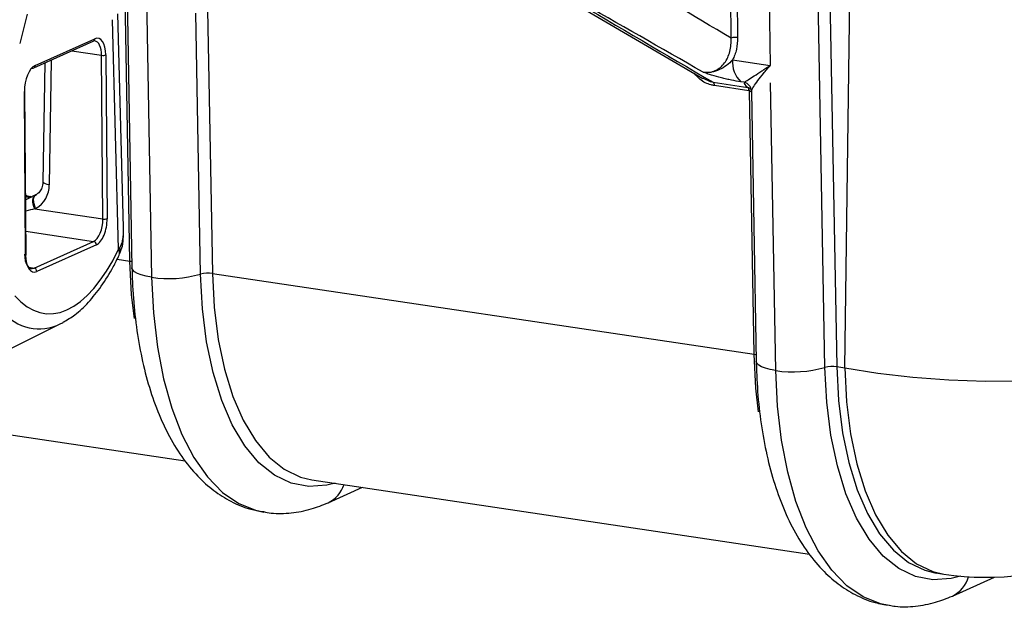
# Model space of a CAD drawing. Header units: millimetres. Extents: x 12 to 859, y 4 to 555.
# Tile 65 of 70: x 724 to 764, y 371 to 394. Entities that reach past the tile are written whole.
import ezdxf

# ---------------------------------------------------------------- set-up
doc = ezdxf.new("R2010")
doc.units = ezdxf.units.MM

msp = doc.modelspace()

# ---------------------------------------------------------------- linework, layer by layer
at = {"color": 8, "linetype": 'Continuous', "lineweight": 25}
for p, q in [((753.033, 393.645), (752.825, 413.269)), ((753.085, 413.231), (753.292, 393.668)), ((754.244, 413.057), (754.618, 392.537)), ((756.831, 380.305), (756.24, 412.759)), ((756.719, 412.687), (757.309, 380.336)), ((757.634, 380.287), (758.066, 412.486)), ((728.667, 384.616), (728.437, 397.222)), ((726.31, 393.131), (727.521, 392.95)), ((725.478, 392.758), (725.399, 387.704)), ((724.454, 385.82), (727.198, 385.41)), ((728.153, 384.693), (728.667, 384.616)), ((724.569, 384.36), (724.785, 384.328))]:
    msp.add_line(p, q, dxfattribs=at)
at = {"color": 7, "linetype": 'Continuous', "lineweight": 25}
for p, q in [((728.518, 397.174), (728.752, 384.337)), ((729.334, 395.615), (729.546, 383.957)), ((746.135, 395.378), (751.885, 392.013)), ((724.509, 394.622), (724.202, 393.423)), ((728.403, 385.977), (728.177, 394.625)), ((731.535, 384.085), (731.342, 394.655)), ((731.817, 394.791), (732.012, 384.116)), ((728.208, 385.09), (727.964, 394.392)), ((724.772, 392.441), (727.185, 393.523)), ((724.83, 392.542), (727.243, 393.623)), ((725.22, 392.642), (725.145, 387.826)), ((727.572, 386.318), (727.521, 392.95)), ((727.694, 392.963), (727.746, 386.331)), ((753.091, 392.765), (754.618, 392.537)), ((752.302, 391.856), (753.704, 391.647)), ((753.566, 391.855), (753.428, 391.876)), ((754.843, 380.177), (754.63, 391.835)), ((724.444, 384.851), (724.392, 391.483)), ((724.461, 384.867), (724.409, 391.499)), ((753.755, 391.513), (752.353, 391.723)), ((753.964, 380.836), (753.769, 391.511)), ((753.85, 391.465), (754.049, 380.557)), ((725.145, 387.826), (725.145, 387.829)), ((724.878, 387.315), (724.845, 387.299)), ((724.845, 387.299), (724.851, 387.301)), ((724.849, 386.746), (724.817, 386.73)), ((724.817, 386.73), (727.572, 386.318)), ((724.785, 384.328), (727.198, 385.41)), ((727.308, 385.272), (724.895, 384.19)), ((728.208, 385.09), (728.252, 385.151)), ((732.012, 384.116), (753.964, 380.836)), ((722.432, 380.381), (725.87, 382.081)), ((757.309, 380.336), (757.634, 380.287)), ((718.284, 378.41), (730.911, 376.523)), ((736.034, 375.757), (756.207, 372.743)), ((736.7, 374.823), (738.098, 375.449)), ((761.331, 371.977), (761.656, 371.929)), ((761.997, 371.043), (763.706, 371.809))]:
    msp.add_line(p, q, dxfattribs=at)
at = {"color": 7, "linetype": 'Continuous', "lineweight": 25, "flags": 128}
for points in [[(751.892, 392.027), (752.183, 391.882), (752.302, 391.856), (752.302, 391.856), (752.302, 391.856)], [(757.634, 380.287), (758.974, 380.07), (760.389, 379.907), (761.854, 379.8), (763.344, 379.752), (764.835, 379.764), (766.3, 379.834), (767.715, 379.963), (769.055, 380.148), (770.298, 380.386), (771.421, 380.672), (772.407, 381.002), (773.238, 381.37)]]:
    msp.add_lwpolyline(points, dxfattribs=at)
at = {"color": 8, "linetype": 'Continuous', "lineweight": 25, "flags": 128}
for points in [[(725.399, 387.704), (725.318, 387.721), (725.25, 387.741), (725.197, 387.765), (725.162, 387.79), (725.146, 387.817), (725.145, 387.826)], [(724.817, 386.73), (724.778, 386.821), (724.752, 386.913), (724.737, 387.003), (724.735, 387.087), (724.746, 387.161), (724.77, 387.223), (724.805, 387.27), (724.845, 387.299)], [(724.849, 386.746), (724.811, 386.837), (724.784, 386.929), (724.77, 387.019), (724.768, 387.103), (724.779, 387.177), (724.802, 387.239), (724.838, 387.286), (724.878, 387.315)], [(728.667, 384.616), (728.721, 384.606), (728.747, 384.599)], [(728.849, 382.29), (728.739, 383.243), (728.667, 384.616)], [(729.546, 383.957), (729.323, 383.998), (729.129, 384.05), (728.971, 384.111), (728.854, 384.18), (728.78, 384.255), (728.752, 384.332), (728.752, 384.337)], [(729.546, 383.957), (729.618, 382.511), (729.78, 381.132), (730.029, 379.839), (730.363, 378.651), (730.775, 377.583), (731.261, 376.651), (731.814, 375.867), (732.426, 375.243), (733.088, 374.788), (733.792, 374.507), (734.092, 374.443)], [(736.985, 375.615), (736.651, 375.53), (735.914, 375.476), (735.201, 375.613), (734.525, 375.938), (733.895, 376.445), (733.323, 377.127), (732.818, 377.973), (732.387, 378.967), (732.039, 380.095), (731.778, 381.338), (731.609, 382.675), (731.535, 384.085)], [(732.012, 384.116), (732.084, 382.743), (732.249, 381.441), (732.503, 380.231), (732.842, 379.132), (733.261, 378.163), (733.754, 377.34), (734.311, 376.676), (734.924, 376.182), (735.583, 375.865), (736.034, 375.757)], [(753.964, 380.836), (754.017, 380.826), (754.044, 380.819)], [(754.146, 378.51), (754.036, 379.463), (753.964, 380.836)], [(754.843, 380.177), (754.619, 380.218), (754.426, 380.27), (754.268, 380.331), (754.15, 380.4), (754.077, 380.475), (754.049, 380.552), (754.049, 380.557)], [(762.324, 371.849), (761.947, 371.75), (761.211, 371.696), (760.498, 371.833), (759.821, 372.158), (759.192, 372.665), (758.62, 373.347), (758.114, 374.193), (757.684, 375.187), (757.335, 376.315), (757.074, 377.558), (756.905, 378.895), (756.831, 380.305)], [(757.309, 380.336), (757.381, 378.963), (757.545, 377.661), (757.799, 376.451), (758.139, 375.352), (758.558, 374.383), (759.05, 373.56), (759.607, 372.896), (760.22, 372.402), (760.879, 372.085), (761.339, 371.976)], [(757.634, 380.287), (757.706, 378.915), (757.871, 377.612), (758.125, 376.402), (758.464, 375.304), (758.883, 374.335), (759.376, 373.511), (759.933, 372.847), (760.546, 372.353), (761.205, 372.037), (761.656, 371.929)], [(759.436, 370.655), (759.089, 370.727), (758.385, 371.008), (757.722, 371.463), (757.111, 372.087), (756.558, 372.871), (756.072, 373.803), (755.659, 374.871), (755.326, 376.059), (755.077, 377.352), (754.915, 378.731), (754.843, 380.177)]]:
    msp.add_lwpolyline(points, dxfattribs=at)
at = {"color": 8, "linetype": 'Continuous', "lineweight": 25}
for centre, radius, start, end in [((727.138, 393.617), 0.105, 296.5514, 3.4553), ((724.725, 392.535), 0.105, 296.5514, 3.4553), ((727.994, 384.946), 0.258, 338.7886, 34.0997), ((724.44, 384.872), 0.0221, 281.5134, 346.225), ((736.18, 375.928), 1.222, 295.2366, 342.5366), ((761.473, 372.153), 1.228, 295.2954, 344.4702)]:
    msp.add_arc(centre, radius, start, end, dxfattribs=at)
at = {"color": 7, "linetype": 'Continuous', "lineweight": 25}
for centre, radius, start, end in [((753.205, 393.174), 0.502, 79.9124, 109.9904), ((727.58, 393.323), 0.378, 261.0224, 287.6159), ((754.142, 392.655), 1.057, 173.9863, 227.4581), ((724.734, 392.526), 0.0924, 260.9763, 293.9043), ((752.195, 391.74), 0.159, 353.9863, 47.4581), ((753.473, 391.483), 0.383, 3.5455, 75.9904), ((724.388, 391.504), 0.0221, 281.5134, 346.225), ((753.597, 391.53), 0.159, 353.9863, 47.4581), ((753.626, 391.541), 0.146, 347.9137, 42.7937), ((724.341, 387.674), 1.058, 298.6711, 1.6713), ((727.631, 386.691), 0.378, 261.0224, 287.6159), ((727.169, 385.273), 0.14, 359.3275, 77.765), ((728.02, 385.021), 0.266, 339.7047, 29.3357), ((724.756, 384.192), 0.14, 359.3275, 77.765), ((730.247, 388.572), 4.668, 261.3708, 286.0174), ((731.844, 383.008), 1.12, 81.3708, 106.0174), ((755.543, 384.792), 4.668, 261.3708, 286.0174), ((757.141, 379.228), 1.12, 81.3708, 106.0174), ((763.346, 383.233), 11.43, 261.5012, 294.1461)]:
    msp.add_arc(centre, radius, start, end, dxfattribs=at)
for centre, major_axis, ratio, start_param, end_param in [((727.25, 392.764), (0.123, 0.88), 0.485188, 5.007816, 6.578612), ((727.14, 392.779), (0.104, 0.755), 0.485552, 5.007037, 6.277774), ((724.837, 391.682), (0.123, 0.88), 0.485188, 0.295427, 1.866223), ((724.727, 391.697), (0.104, 0.755), 0.485552, 0.294648, 0.459826), ((755.537, 391.31), (1.976, -0.531), 0.175485, 3.101225, 3.57507), ((755.447, 390.945), (1.59, -0.566), 0.269142, 3.151664, 3.242604), ((724.216, 387.017), (2.008, 0.984), 0.011185, 4.820684, 5.028659), ((727.191, 386.147), (0.104, 0.755), 0.485552, 3.436241, 5.007037), ((727.301, 386.132), (0.123, 0.88), 0.485188, 3.437019, 5.007816), ((726.873, 383.746), (0.84, 4.093), 0.313101, 5.30908, 5.351558), ((726.056, 390.609), (0.797, 8.126), 0.430571, 2.756967, 4.008732), ((724.778, 385.065), (0.104, 0.755), 0.485552, 1.865444, 3.436241), ((724.888, 385.05), (0.123, 0.88), 0.485188, 1.866223, 3.437019), ((725.396, 390.701), (0.518, 8.837), 0.447465, 3.391206, 3.411328)]:
    msp.add_ellipse(centre, major_axis=major_axis, ratio=ratio, start_param=start_param, end_param=end_param, dxfattribs=at)
at = {"color": 8, "linetype": 'Continuous', "lineweight": 25}
for centre, major_axis, ratio, start_param, end_param in [((724.511, 387.809), (-0.338, 0.54), 0.832988, 2.374302, 2.76358), ((724.436, 386.559), (1.943, 0.477), 0.038337, 1.363991, 1.555416), ((725.396, 390.701), (0.518, 8.837), 0.447465, 2.744601, 3.391206)]:
    msp.add_ellipse(centre, major_axis=major_axis, ratio=ratio, start_param=start_param, end_param=end_param, dxfattribs=at)
at = {"color": 7, "linetype": 'Continuous', "lineweight": 25}
for points in [[(753.033, 393.645), (751.477, 394.56), (749.927, 395.495), (748.367, 396.393)], [(746.543, 395.231), (748.481, 394.104), (750.365, 392.984), (752.302, 391.856)], [(751.899, 392.264), (750.193, 393.241), (748.46, 394.223), (746.766, 395.198)], [(753.704, 391.647), (753.714, 391.645), (753.724, 391.643), (753.733, 391.641)], [(753.769, 391.511), (753.764, 391.512), (753.76, 391.513), (753.755, 391.513)]]:
    msp.add_open_spline(points, degree=3, dxfattribs=at)
for points, knots in [([(751.899, 392.264), (751.986, 392.251), (752.073, 392.251), (752.237, 392.273), (752.316, 392.295), (752.465, 392.363), (752.534, 392.407), (752.66, 392.512), (752.716, 392.572), (752.864, 392.775), (752.934, 392.93), (753.001, 393.187), (753.016, 393.277), (753.034, 393.458), (753.037, 393.55), (753.033, 393.645)], [0, 0, 0, 0, 0.125, 0.125, 0.25, 0.25, 0.375, 0.375, 0.5, 0.5, 0.75, 0.75, 0.875, 0.875, 1, 1, 1, 1]), ([(753.292, 393.668), (753.294, 393.504), (753.278, 393.346), (753.228, 393.117), (753.206, 393.042), (753.155, 392.899), (753.125, 392.831), (753.091, 392.765)], [0, 0, 0, 0, 0.5, 0.5, 0.75, 0.75, 1, 1, 1, 1]), ([(753.091, 392.765), (753.018, 392.685), (752.935, 392.61), (752.756, 392.475), (752.659, 392.415), (752.456, 392.32), (752.349, 392.285), (752.127, 392.248), (752.012, 392.246), (751.899, 392.264)], [0, 0, 0, 0, 0.25, 0.25, 0.5, 0.5, 0.75, 0.75, 1, 1, 1, 1]), ([(753.428, 391.876), (753.305, 391.894), (753.178, 391.917), (752.978, 391.957), (752.91, 391.971), (752.774, 392.002), (752.707, 392.018), (752.504, 392.068), (752.368, 392.105), (752.178, 392.163), (752.117, 392.183), (752.029, 392.214), (752.001, 392.224), (751.948, 392.244), (751.922, 392.254), (751.899, 392.264)], [0, 0, 0, 0, 0.25, 0.25, 0.375, 0.375, 0.5, 0.5, 0.75, 0.75, 0.875, 0.875, 0.9375, 0.9375, 1, 1, 1, 1]), ([(753.566, 391.855), (753.601, 391.876), (753.657, 391.912), (753.795, 392.002), (753.878, 392.057), (754.062, 392.178), (754.162, 392.243), (754.325, 392.349), (754.381, 392.386), (754.497, 392.46), (754.557, 392.499), (754.618, 392.537)], [0, 0, 0, 0, 0.25, 0.25, 0.5, 0.5, 0.75, 0.75, 0.875, 0.875, 1, 1, 1, 1]), ([(753.856, 391.507), (753.869, 391.549), (753.901, 391.609), (753.992, 391.753), (754.05, 391.837), (754.184, 392.017), (754.26, 392.114), (754.386, 392.268), (754.43, 392.32), (754.521, 392.427), (754.569, 392.482), (754.618, 392.537)], [0, 0, 0, 0, 0.25, 0.25, 0.5, 0.5, 0.75, 0.75, 0.875, 0.875, 1, 1, 1, 1]), ([(753.733, 391.641), (753.757, 391.634), (753.785, 391.627), (753.807, 391.609), (753.811, 391.606)], [0, 0, 0, 0, 0.811768, 1, 1, 1, 1]), ([(753.805, 391.615), (753.804, 391.615), (753.803, 391.616), (753.858, 391.544), (753.843, 391.476), (753.839, 391.461)], [0, 0, 0, 0, 0.37444, 0.863041, 1, 1, 1, 1]), ([(725.145, 387.826), (725.142, 387.781), (725.133, 387.654), (725.064, 387.478), (724.968, 387.366), (724.899, 387.327), (724.878, 387.315)], [0, 0, 0, 0, 0.178336, 0.495835, 0.840976, 1, 1, 1, 1]), ([(724.654, 387.224), (724.633, 387.222), (724.575, 387.216), (724.493, 387.255), (724.442, 387.28)], [0, 0, 0, 0, 0.373049, 1, 1, 1, 1]), ([(728.252, 385.151), (728.263, 385.168), (728.33, 385.271), (728.39, 385.454), (728.406, 385.683), (728.406, 385.798), (728.406, 385.828)], [0, 0, 0, 0, 0.095561, 0.594069, 0.890815, 1, 1, 1, 1]), ([(728.258, 384.934), (728.298, 385.029), (728.387, 385.243), (728.409, 385.581), (728.406, 385.818), (728.404, 385.922)], [0, 0, 0, 0, 0.31041, 0.697391, 1, 1, 1, 1]), ([(725.965, 382.14), (726.125, 382.233), (726.485, 382.443), (727, 382.934), (727.521, 383.582), (727.93, 384.242), (728.155, 384.693), (728.235, 384.852)], [0, 0, 0, 0, 0.1768694, 0.3979043, 0.6300633, 0.869432, 1, 1, 1, 1]), ([(728.752, 384.337), (728.759, 384.095), (728.779, 383.396), (728.876, 382.269), (729.073, 380.987), (729.358, 379.774), (729.731, 378.641), (730.195, 377.603), (730.752, 376.676), (731.377, 375.91), (732.049, 375.307), (732.768, 374.855), (733.45, 374.561), (733.908, 374.49), (734.081, 374.464)], [0, 0, 0, 0, 0.04851, 0.140524, 0.233002, 0.326119, 0.420005, 0.514689, 0.609873, 0.704282, 0.786328, 0.865087, 0.949263, 1, 1, 1, 1]), ([(754.049, 380.557), (754.056, 380.315), (754.075, 379.616), (754.173, 378.489), (754.37, 377.207), (754.655, 375.994), (755.028, 374.861), (755.492, 373.823), (756.049, 372.896), (756.674, 372.13), (757.345, 371.527), (758.065, 371.074), (758.768, 370.774), (759.249, 370.701), (759.443, 370.671)], [0, 0, 0, 0, 0.048195, 0.139614, 0.231492, 0.324006, 0.417283, 0.511353, 0.605921, 0.699717, 0.781231, 0.85948, 0.943111, 1, 1, 1, 1]), ([(734.081, 374.464), (734.183, 374.442), (734.552, 374.364), (735.209, 374.396), (735.988, 374.535), (736.473, 374.731), (736.7, 374.823)], [0, 0, 0, 0, 0.117058, 0.424021, 0.730814, 1, 1, 1, 1]), ([(759.443, 370.671), (759.523, 370.655), (759.871, 370.583), (760.506, 370.617), (761.284, 370.755), (761.77, 370.951), (761.997, 371.043)], [0, 0, 0, 0, 0.094261, 0.40915, 0.723864, 1, 1, 1, 1])]:
    msp.add_open_spline(points, degree=3, knots=knots, dxfattribs=at)
at = {"color": 8, "linetype": 'Continuous', "lineweight": 25}
for points, knots in [([(752.353, 391.723), (752.308, 391.732), (752.106, 391.77), (751.801, 391.907), (751.615, 392.128), (751.546, 392.211)], [0, 0, 0, 0, 0.151685, 0.683109, 1, 1, 1, 1]), ([(753.769, 391.511), (753.792, 391.506), (753.826, 391.498), (753.851, 391.483), (753.859, 391.478)], [0, 0, 0, 0, 0.6480252, 1, 1, 1, 1])]:
    msp.add_open_spline(points, degree=3, knots=knots, dxfattribs=at)

doc.saveas('drawing.dxf')
